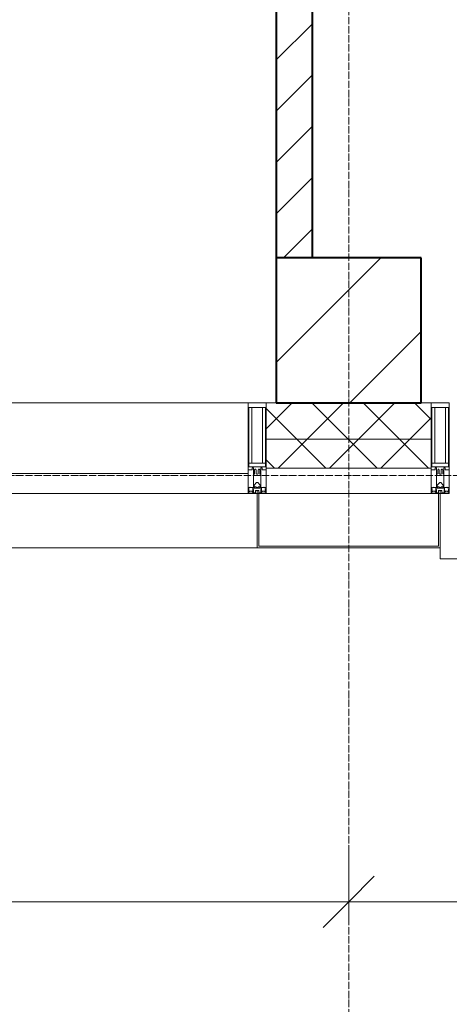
# Model space of a CAD drawing. Header units: millimetres. Extents: x -816133 to 919604, y 87941 to 147341.
# Tile 184 of 201: x 131478 to 132663, y 119474 to 122190. Entities that reach past the tile are written whole.
import ezdxf

# ---------------------------------------------------------------- set-up
doc = ezdxf.new("R2010")
doc.units = ezdxf.units.MM
doc.linetypes.add('ADSK_Линия сетки', pattern=[25, 20, -2.5, 0, -2.5])
doc.linetypes.add('Линия сетки', pattern=[25, 20, -2.5, 0, -2.5])
for name, color, linetype, lineweight in [('A-010-D_DIM', 7, 'Continuous', 9), ('A-200-M_WALL', 7, 'Continuous', 18), ('A-200-M_WALL_INT', 7, 'Continuous', 18), ('A-200-M_WALL_PAT', 7, 'Continuous', 40), ('A-214-M_CURT_WALL', 7, 'Continuous', 18), ('A-215-M_CURT_PANEL', 7, 'Continuous', 18), ('A-280-M_COLUMN', 7, 'Continuous', 18), ('S-280-M_COLUMN', 7, 'Continuous', 18), ('Z-030-M_GRID', 7, 'Continuous', 9), ('Z-060-M_DETAIL', 7, 'Continuous', 18), ('СС-011-ПОЖ-СИГНАЛИЗАЦИЯ', 1, 'Continuous', 30)]:
    doc.layers.add(name, color=color, linetype=linetype, lineweight=lineweight)

# ---------------------------------------------------------------- blocks, each defined once
blk = doc.blocks.new('13эт')
at = {"layer": 'S-280-M_COLUMN', "lineweight": 9}
h = blk.add_hatch(dxfattribs=at)
h.set_pattern_fill('FP_18', color=9, style=0, pattern_type=2)
h.set_pattern_definition([(45, (306945.4, 105532.93), (-314.309, 314.309), []), (45, (307259.7, 105532.93), (-314.309, 314.309), [555.625, -111.125, 3.353, -107.772])])
h.paths.add_polyline_path([(407895.4, 121132.9), (407895.4, 121532.9), (407495.4, 121532.9), (407495.4, 121132.9)])
at = {"layer": 'A-010-D_DIM', "color": 9, "lineweight": 15}
for p, q in [((407695.4, 119756.5), (407695.4, 119906.5)), ((407695.4, 119756.5), (407695.4, 119906.5)), ((407695.4, 119756.5), (407766.1, 119827.2)), ((407695.4, 119756.5), (407766.1, 119827.2)), ((404095.4, 119756.5), (407695.4, 119756.5)), ((407695.4, 119756.5), (407624.7, 119685.8)), ((407695.4, 119756.5), (407624.7, 119685.8)), ((407695.4, 119756.5), (407695.4, 119706.5)), ((407695.4, 119756.5), (410195.4, 119756.5)), ((407695.4, 119756.5), (407695.4, 119706.5))]:
    blk.add_line(p, q, dxfattribs=at)
at = {"layer": 'A-200-M_WALL', "color": 9, "lineweight": 9}
for p, q in [((407495.4, 121132.9), (407467.9, 121132.9)), ((407467.9, 121132.9), (407467.9, 120952.9)), ((407922.9, 121132.9), (407895.4, 121132.9)), ((407922.9, 120952.9), (407922.9, 121132.9)), ((407922.9, 121032.9), (407467.9, 121032.9)), ((407467.9, 120952.9), (407922.9, 120952.9))]:
    blk.add_line(p, q, dxfattribs=at)
at = {"layer": 'A-200-M_WALL_INT', "color": 9, "lineweight": 40}
for p, q in [((407495.4, 124332.9), (407495.4, 121532.9)), ((407595.4, 121532.9), (407595.4, 124332.9))]:
    blk.add_line(p, q, dxfattribs=at)
at = {"layer": 'A-200-M_WALL_PAT', "color": 9, "linetype": 'Continuous', "lineweight": 9}
for p, q in [((407495.4, 122078.6), (407595.4, 122178.6)), ((407495.4, 121937.2), (407595.4, 122037.2)), ((407495.4, 121795.8), (407595.4, 121895.8)), ((407495.4, 121654.4), (407595.4, 121754.4)), ((407515.4, 121532.9), (407595.4, 121613))]:
    blk.add_line(p, q, dxfattribs=at)
at = {"layer": 'A-200-M_WALL_PAT', "color": 9, "linetype": 'Continuous', "lineweight": 5}
for p, q in [((407467.9, 121061.2), (407539.6, 121132.9)), ((407552.3, 121032.9), (407467.9, 121117.4)), ((407581.1, 121032.9), (407681.1, 121132.9)), ((407693.8, 121032.9), (407593.8, 121132.9)), ((407722.5, 121032.9), (407822.5, 121132.9)), ((407835.2, 121032.9), (407735.2, 121132.9)), ((407922.9, 121086.6), (407876.6, 121132.9)), ((407863.9, 121032.9), (407922.9, 121091.9)), ((407501.1, 120952.9), (407581.1, 121032.9)), ((407632.3, 120952.9), (407552.3, 121032.9)), ((407642.5, 120952.9), (407722.5, 121032.9)), ((407773.8, 120952.9), (407693.8, 121032.9)), ((407783.9, 120952.9), (407863.9, 121032.9)), ((407915.2, 120952.9), (407835.2, 121032.9)), ((407490.9, 120952.9), (407467.9, 120975.9))]:
    blk.add_line(p, q, dxfattribs=at)
at = {"layer": 'A-214-M_CURT_WALL', "color": 9, "lineweight": 5}
blk.add_line((407417.9, 121132.9), (406105.4, 121132.9), dxfattribs=at)
at = {"layer": 'A-214-M_CURT_WALL', "color": 9, "lineweight": 5, "extrusion": (0, 0, -1)}
for p, q in [((407417.9, 121132.9), (407417.9, 120882.9)), ((407467.9, 121132.9), (407417.9, 121132.9)), ((407467.9, 120882.9), (407467.9, 121132.9)), ((407922.9, 121132.9), (407922.9, 120882.9)), ((407972.9, 121132.9), (407922.9, 121132.9)), ((407972.9, 120882.9), (407972.9, 121132.9)), ((407417.9, 120882.9), (407442.9, 120882.9)), ((407447.9, 120882.9), (407467.9, 120882.9)), ((407922.9, 120882.9), (407942.9, 120882.9)), ((407947.9, 120882.9), (407972.9, 120882.9))]:
    blk.add_line(p, q, dxfattribs=at)
at = {"layer": 'A-215-M_CURT_PANEL', "color": 9, "lineweight": 5}
for p, q in [((407417.9, 120937.9), (406105.4, 120937.9)), ((407417.9, 120882.9), (407417.9, 120937.9)), ((406105.4, 120882.9), (407417.9, 120882.9))]:
    blk.add_line(p, q, dxfattribs=at)
at = {"layer": 'A-280-M_COLUMN', "color": 9, "lineweight": 5}
for p, q in [((407442.9, 120882.9), (407447.9, 120882.9)), ((407442.9, 120732.9), (407442.9, 120882.9)), ((407447.9, 120882.9), (407447.9, 120737.9)), ((407922.9, 120882.9), (407467.9, 120882.9)), ((407942.9, 120882.9), (407947.9, 120882.9)), ((407942.9, 120737.9), (407942.9, 120882.9)), ((407947.9, 120882.9), (407947.9, 120732.9)), ((406080.4, 120732.9), (407442.9, 120732.9)), ((407947.9, 120732.9), (407442.9, 120732.9)), ((407447.9, 120737.9), (407942.9, 120737.9)), ((407947.9, 120702.9), (407947.9, 120732.9)), ((407947.9, 120702.9), (409310.4, 120702.9))]:
    blk.add_line(p, q, dxfattribs=at)
at = {"layer": 'S-280-M_COLUMN', "color": 9, "lineweight": 40}
for p, q in [((407895.4, 121532.9), (407495.4, 121532.9)), ((407495.4, 121532.9), (407495.4, 121132.9)), ((407895.4, 121132.9), (407895.4, 121532.9)), ((407495.4, 121132.9), (407895.4, 121132.9))]:
    blk.add_line(p, q, dxfattribs=at)
at = {"layer": 'Z-030-M_GRID', "color": 9, "linetype": 'Линия сетки'}
blk.add_line((407695.4, 117558.7), (407695.4, 138582.9), dxfattribs=at)
at = {"layer": 'Z-030-M_GRID', "color": 9, "linetype": 'ADSK_Линия сетки'}
blk.add_line((443695.4, 120932.9), (399384.3, 120932.9), dxfattribs=at)
at = {"layer": 'Z-060-M_DETAIL', "color": 9, "lineweight": 5}
for p, q in [((407417.9, 120948.2), (407417.9, 121132.9)), ((407417.9, 121132.9), (407442.9, 121132.9)), ((407419.9, 121120.2), (407442.9, 121120.2)), ((407419.9, 121120.2), (407419.9, 120956.5)), ((407428, 120966.9), (407428, 121120.2)), ((407467.9, 121132.9), (407442.9, 121132.9)), ((407465.9, 121120.2), (407442.9, 121120.2)), ((407457.8, 120966.9), (407457.8, 121120.2)), ((407465.9, 121120.2), (407465.9, 120956.5)), ((407467.9, 120948.2), (407467.9, 121132.9)), ((407922.9, 120948.2), (407922.9, 121132.9)), ((407922.9, 121132.9), (407947.9, 121132.9)), ((407924.9, 121120.2), (407947.9, 121120.2)), ((407924.9, 121120.2), (407924.9, 120956.5)), ((407933, 120966.9), (407933, 121120.2)), ((407972.9, 121132.9), (407947.9, 121132.9)), ((407970.9, 121120.2), (407947.9, 121120.2)), ((407962.8, 120966.9), (407962.8, 121120.2)), ((407970.9, 121120.2), (407970.9, 120956.5)), ((407972.9, 120948.2), (407972.9, 121132.9)), ((407442.9, 120966.9), (407419.9, 120966.9)), ((407442.4, 120956.5), (407419.9, 120956.5)), ((407428.9, 120954.2), (407428.9, 120948.2)), ((407432.9, 120954.2), (407428.9, 120954.2)), ((407432.9, 120935.9), (407432.9, 120954.2)), ((407435.9, 120948.2), (407437, 120950.2)), ((407438.8, 120950.2), (407437, 120950.2)), ((407438.8, 120950.2), (407440, 120948)), ((407442.9, 120966.9), (407465.9, 120966.9)), ((407443.4, 120956.5), (407465.9, 120956.5)), ((407447, 120950.2), (407445.8, 120948)), ((407447, 120950.2), (407448.8, 120950.2)), ((407449.9, 120948.2), (407448.8, 120950.2)), ((407452.9, 120954.2), (407456.9, 120954.2)), ((407452.9, 120935.9), (407452.9, 120954.2)), ((407456.9, 120954.2), (407456.9, 120948.2)), ((407947.9, 120966.9), (407924.9, 120966.9)), ((407947.4, 120956.5), (407924.9, 120956.5)), ((407933.9, 120954.2), (407933.9, 120948.2)), ((407937.9, 120954.2), (407933.9, 120954.2)), ((407937.9, 120935.9), (407937.9, 120954.2)), ((407940.9, 120948.2), (407942, 120950.2)), ((407943.8, 120950.2), (407942, 120950.2)), ((407943.8, 120950.2), (407945, 120948)), ((407947.9, 120966.9), (407970.9, 120966.9)), ((407948.4, 120956.5), (407970.9, 120956.5)), ((407952, 120950.2), (407950.8, 120948)), ((407952, 120950.2), (407953.8, 120950.2)), ((407954.9, 120948.2), (407953.8, 120950.2)), ((407957.9, 120954.2), (407961.9, 120954.2)), ((407957.9, 120935.9), (407957.9, 120954.2)), ((407961.9, 120954.2), (407961.9, 120948.2)), ((407428.9, 120948.2), (407417.9, 120948.2)), ((407434.2, 120935.9), (407432.9, 120935.9)), ((407432.9, 120935.9), (407432.9, 120899.9)), ((407434.2, 120935.9), (407435.9, 120937.6)), ((407435.9, 120948.2), (407435.9, 120937.6)), ((407440, 120948), (407440, 120937.6)), ((407441.6, 120935.9), (407440, 120937.6)), ((407442.9, 120935.9), (407441.6, 120935.9)), ((407442.9, 120935.9), (407444.2, 120935.9)), ((407444.2, 120935.9), (407445.8, 120937.6)), ((407445.8, 120948), (407445.8, 120937.6)), ((407449.9, 120948.2), (407449.9, 120937.6)), ((407451.6, 120935.9), (407449.9, 120937.6)), ((407451.6, 120935.9), (407452.9, 120935.9)), ((407452.9, 120935.9), (407452.9, 120899.9)), ((407456.9, 120948.2), (407467.9, 120948.2)), ((407933.9, 120948.2), (407922.9, 120948.2)), ((407939.2, 120935.9), (407937.9, 120935.9)), ((407937.9, 120935.9), (407937.9, 120899.9)), ((407939.2, 120935.9), (407940.9, 120937.6)), ((407940.9, 120948.2), (407940.9, 120937.6)), ((407945, 120948), (407945, 120937.6)), ((407946.6, 120935.9), (407945, 120937.6)), ((407947.9, 120935.9), (407946.6, 120935.9)), ((407947.9, 120935.9), (407949.2, 120935.9)), ((407949.2, 120935.9), (407950.8, 120937.6)), ((407950.8, 120948), (407950.8, 120937.6)), ((407954.9, 120948.2), (407954.9, 120937.6)), ((407956.6, 120935.9), (407954.9, 120937.6)), ((407956.6, 120935.9), (407957.9, 120935.9)), ((407957.9, 120935.9), (407957.9, 120899.9)), ((407961.9, 120948.2), (407972.9, 120948.2)), ((407419.1, 120897.5), (407417.9, 120897.2)), ((407417.9, 120882.9), (407417.9, 120897.2)), ((407420.6, 120899.9), (407419.1, 120899.9)), ((407419.1, 120899.9), (407419.1, 120897.5)), ((407420.4, 120893.5), (407419.1, 120897.5)), ((407420.6, 120899.9), (407420.6, 120899)), ((407420.6, 120899), (407421.6, 120899)), ((407423.9, 120900.6), (407421.6, 120899)), ((407424.5, 120899.5), (407423.9, 120900.6)), ((407435.5, 120899.5), (407424.5, 120899.5)), ((407430.7, 120891.9), (407430.7, 120897.7)), ((407430.7, 120897.7), (407442.9, 120897.7)), ((407432.9, 120899.9), (407435.4, 120899.9)), ((407434.4, 120905.9), (407441.4, 120912.9)), ((407434.4, 120901.4), (407434.4, 120905.9)), ((407435.4, 120901.4), (407434.4, 120901.4)), ((407435.4, 120899.9), (407435.4, 120901.4)), ((407435.5, 120900.9), (407435.5, 120899.5)), ((407440.3, 120900.9), (407435.5, 120900.9)), ((407440.3, 120900.9), (407440.3, 120899.8)), ((407440.3, 120899.8), (407442.9, 120899.8)), ((407441.4, 120912.9), (407442.9, 120912.9)), ((407444.4, 120912.9), (407442.9, 120912.9)), ((407445.5, 120899.8), (407442.9, 120899.8)), ((407442.9, 120897.7), (407442.9, 120899.8)), ((407442.9, 120897.7), (407442.9, 120899.8)), ((407455.1, 120897.7), (407442.9, 120897.7)), ((407451.4, 120905.9), (407444.4, 120912.9)), ((407445.5, 120900.9), (407445.5, 120899.8)), ((407445.5, 120900.9), (407450.3, 120900.9)), ((407450.3, 120900.9), (407450.3, 120899.5)), ((407450.3, 120899.5), (407461.3, 120899.5)), ((407450.4, 120901.4), (407451.4, 120901.4)), ((407450.4, 120899.9), (407450.4, 120901.4)), ((407452.9, 120899.9), (407450.4, 120899.9)), ((407451.4, 120901.4), (407451.4, 120905.9)), ((407455.1, 120891.9), (407455.1, 120897.7)), ((407461.3, 120899.5), (407461.9, 120900.6)), ((407461.9, 120900.6), (407464.2, 120899)), ((407465.2, 120899), (407464.2, 120899)), ((407465.2, 120899.9), (407465.2, 120899)), ((407465.2, 120899.9), (407466.8, 120899.9)), ((407465.4, 120893.5), (407466.8, 120897.5)), ((407466.8, 120899.9), (407466.8, 120897.5)), ((407466.8, 120897.5), (407467.9, 120897.2)), ((407467.9, 120882.9), (407467.9, 120897.2)), ((407924.1, 120897.5), (407922.9, 120897.2)), ((407922.9, 120882.9), (407922.9, 120897.2)), ((407925.6, 120899.9), (407924.1, 120899.9)), ((407924.1, 120899.9), (407924.1, 120897.5)), ((407925.4, 120893.5), (407924.1, 120897.5)), ((407925.6, 120899.9), (407925.6, 120899)), ((407925.6, 120899), (407926.6, 120899)), ((407928.9, 120900.6), (407926.6, 120899)), ((407929.5, 120899.5), (407928.9, 120900.6)), ((407940.5, 120899.5), (407929.5, 120899.5)), ((407935.7, 120891.9), (407935.7, 120897.7)), ((407935.7, 120897.7), (407947.9, 120897.7)), ((407937.9, 120899.9), (407940.4, 120899.9)), ((407939.4, 120905.9), (407946.4, 120912.9)), ((407939.4, 120901.4), (407939.4, 120905.9)), ((407940.4, 120901.4), (407939.4, 120901.4)), ((407940.4, 120899.9), (407940.4, 120901.4)), ((407940.5, 120900.9), (407940.5, 120899.5)), ((407945.3, 120900.9), (407940.5, 120900.9)), ((407945.3, 120900.9), (407945.3, 120899.8)), ((407945.3, 120899.8), (407947.9, 120899.8)), ((407946.4, 120912.9), (407947.9, 120912.9)), ((407949.4, 120912.9), (407947.9, 120912.9)), ((407950.5, 120899.8), (407947.9, 120899.8)), ((407947.9, 120897.7), (407947.9, 120899.8)), ((407947.9, 120897.7), (407947.9, 120899.8)), ((407960.1, 120897.7), (407947.9, 120897.7)), ((407956.4, 120905.9), (407949.4, 120912.9)), ((407950.5, 120900.9), (407950.5, 120899.8)), ((407950.5, 120900.9), (407955.3, 120900.9)), ((407955.3, 120900.9), (407955.3, 120899.5)), ((407955.3, 120899.5), (407966.3, 120899.5)), ((407955.4, 120901.4), (407956.4, 120901.4)), ((407955.4, 120899.9), (407955.4, 120901.4)), ((407957.9, 120899.9), (407955.4, 120899.9)), ((407956.4, 120901.4), (407956.4, 120905.9)), ((407960.1, 120891.9), (407960.1, 120897.7)), ((407966.3, 120899.5), (407966.9, 120900.6)), ((407966.9, 120900.6), (407969.2, 120899)), ((407970.2, 120899), (407969.2, 120899)), ((407970.2, 120899.9), (407970.2, 120899)), ((407970.2, 120899.9), (407971.8, 120899.9)), ((407970.4, 120893.5), (407971.8, 120897.5)), ((407971.8, 120899.9), (407971.8, 120897.5)), ((407971.8, 120897.5), (407972.9, 120897.2)), ((407972.9, 120882.9), (407972.9, 120897.2)), ((407417.9, 120882.9), (407442.9, 120882.9)), ((407420.4, 120893.5), (407419.2, 120892.8)), ((407419.2, 120884.2), (407419.2, 120892.8)), ((407419.2, 120884.2), (407431.1, 120884.2)), ((407419.7, 120893.1), (407420.4, 120890.9)), ((407420.4, 120890.9), (407420.4, 120887.4)), ((407421.6, 120887.4), (407420.4, 120887.4)), ((407421.6, 120887.4), (407421.6, 120889.4)), ((407421.6, 120889.4), (407428.7, 120889.4)), ((407428.7, 120889.4), (407428.7, 120887.4)), ((407429.7, 120887.4), (407428.7, 120887.4)), ((407429.7, 120887.4), (407430.7, 120890.1)), ((407430.2, 120890.6), (407431.6, 120894.3)), ((407430.2, 120890.6), (407431.1, 120889.8)), ((407431.1, 120884.2), (407431.1, 120889.8)), ((407432.4, 120894.2), (407431.6, 120894.3)), ((407432.4, 120884.4), (407432.4, 120894.2)), ((407438.1, 120884.4), (407432.4, 120884.4)), ((407442.9, 120890.9), (407438.1, 120890.9)), ((407438.1, 120884.4), (407438.1, 120890.9)), ((407442.9, 120882.9), (407442.9, 120890.9)), ((407442.9, 120890.9), (407447.7, 120890.9)), ((407442.9, 120882.9), (407442.9, 120890.9)), ((407467.9, 120882.9), (407442.9, 120882.9)), ((407447.7, 120884.4), (407447.7, 120890.9)), ((407447.7, 120884.4), (407453.4, 120884.4)), ((407453.4, 120894.2), (407454.2, 120894.3)), ((407453.4, 120884.4), (407453.4, 120894.2)), ((407455.6, 120890.6), (407454.2, 120894.3)), ((407455.6, 120890.6), (407454.7, 120889.8)), ((407454.7, 120884.2), (407454.7, 120889.8)), ((407466.6, 120884.2), (407454.7, 120884.2)), ((407456.1, 120887.4), (407455.1, 120890.1)), ((407456.1, 120887.4), (407457.1, 120887.4)), ((407464.2, 120889.4), (407457.1, 120889.4)), ((407457.1, 120889.4), (407457.1, 120887.4)), ((407464.2, 120887.4), (407464.2, 120889.4)), ((407464.2, 120887.4), (407465.4, 120887.4)), ((407465.4, 120893.5), (407466.6, 120892.8)), ((407466.1, 120893.1), (407465.4, 120890.9)), ((407465.4, 120890.9), (407465.4, 120887.4)), ((407466.6, 120884.2), (407466.6, 120892.8)), ((407922.9, 120882.9), (407947.9, 120882.9)), ((407925.4, 120893.5), (407924.2, 120892.8)), ((407924.2, 120884.2), (407924.2, 120892.8)), ((407924.2, 120884.2), (407936.1, 120884.2)), ((407924.7, 120893.1), (407925.4, 120890.9)), ((407925.4, 120890.9), (407925.4, 120887.4)), ((407926.6, 120887.4), (407925.4, 120887.4)), ((407926.6, 120887.4), (407926.6, 120889.4)), ((407926.6, 120889.4), (407933.7, 120889.4)), ((407933.7, 120889.4), (407933.7, 120887.4)), ((407934.7, 120887.4), (407933.7, 120887.4)), ((407934.7, 120887.4), (407935.7, 120890.1)), ((407935.2, 120890.6), (407936.6, 120894.3)), ((407935.2, 120890.6), (407936.1, 120889.8)), ((407936.1, 120884.2), (407936.1, 120889.8)), ((407937.4, 120894.2), (407936.6, 120894.3)), ((407937.4, 120884.4), (407937.4, 120894.2)), ((407943.1, 120884.4), (407937.4, 120884.4)), ((407947.9, 120890.9), (407943.1, 120890.9)), ((407943.1, 120884.4), (407943.1, 120890.9)), ((407947.9, 120882.9), (407947.9, 120890.9)), ((407947.9, 120890.9), (407952.7, 120890.9)), ((407947.9, 120882.9), (407947.9, 120890.9)), ((407972.9, 120882.9), (407947.9, 120882.9)), ((407952.7, 120884.4), (407952.7, 120890.9)), ((407952.7, 120884.4), (407958.4, 120884.4)), ((407958.4, 120894.2), (407959.2, 120894.3)), ((407958.4, 120884.4), (407958.4, 120894.2)), ((407960.6, 120890.6), (407959.2, 120894.3)), ((407960.6, 120890.6), (407959.7, 120889.8)), ((407959.7, 120884.2), (407959.7, 120889.8)), ((407971.6, 120884.2), (407959.7, 120884.2)), ((407961.1, 120887.4), (407960.1, 120890.1)), ((407961.1, 120887.4), (407962.1, 120887.4)), ((407969.2, 120889.4), (407962.1, 120889.4)), ((407962.1, 120889.4), (407962.1, 120887.4)), ((407969.2, 120887.4), (407969.2, 120889.4)), ((407969.2, 120887.4), (407970.4, 120887.4)), ((407970.4, 120893.5), (407971.6, 120892.8)), ((407971.1, 120893.1), (407970.4, 120890.9)), ((407970.4, 120890.9), (407970.4, 120887.4)), ((407971.6, 120884.2), (407971.6, 120892.8))]:
    blk.add_line(p, q, dxfattribs=at)
for centre, start, end in [((407442.4, 120956), 0, 90), ((407443.4, 120956), 90, 180), ((407947.4, 120956), 0, 90), ((407948.4, 120956), 90, 180)]:
    blk.add_arc(centre, 0.5, start, end, dxfattribs=at)

msp = doc.modelspace()

# ---------------------------------------------------------------- block references
at = {"layer": 'СС-011-ПОЖ-СИГНАЛИЗАЦИЯ', "color": 9, "lineweight": 30}
msp.add_blockref('13эт', (-275309.7, 0), dxfattribs=at)

doc.saveas('drawing.dxf')
